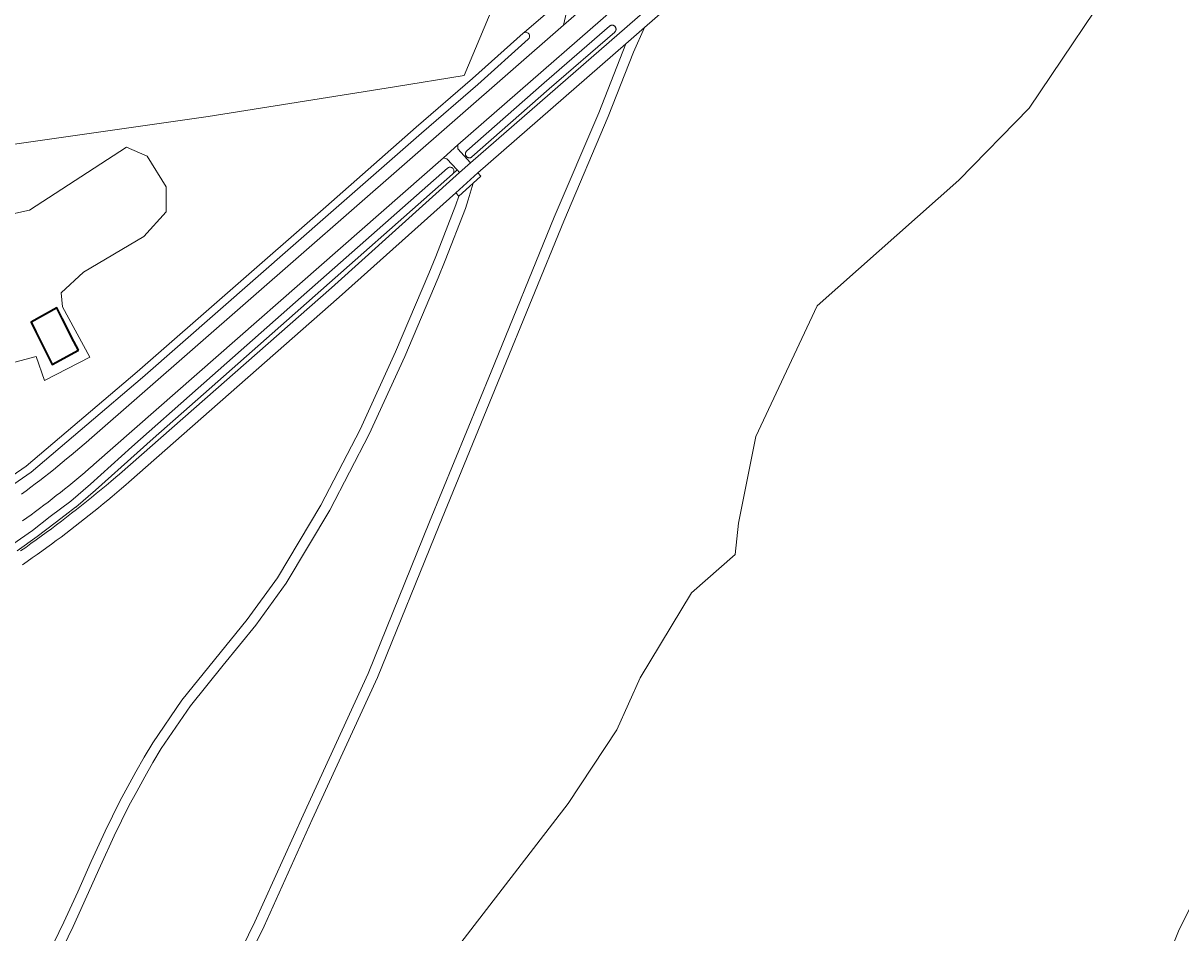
# Model space of a CAD drawing. Header units: metres. Extents: x 152737 to 157444, y 374779 to 378487.
# Tile 19 of 95: x 155292 to 155587, y 375383 to 375615. Entities that reach past the tile are written whole.
import ezdxf
from ezdxf.enums import TextEntityAlignment as Align

# ---------------------------------------------------------------- set-up
doc = ezdxf.new("R2010")
doc.units = ezdxf.units.M
for name, color, linetype, lineweight in [('B-XX-OG-BEBOUWING-GV', 7, 'Continuous', 35), ('B-XX-OG-TERREIN_CULTUURSCHEIDING-GV', 7, 'Continuous', 18), ('B-XX-OG-TOPOGRAFIE-T18', 10, 'Continuous', 18), ('B-XX-OG-WATER-GV', 130, 'Continuous', 18), ('B-XX-OG-WEG-GV', 7, 'Continuous', 18)]:
    doc.layers.add(name, color=color, linetype=linetype, lineweight=lineweight)
doc.styles.add('NLCS-ISO-M-T18', font='NLCS-ISO.ttf', dxfattribs={"height": 1.8})

msp = doc.modelspace()

# ---------------------------------------------------------------- linework, layer by layer
at = {"layer": 'B-XX-OG-BEBOUWING-GV'}
msp.add_lwpolyline([(155306.247, 375531.458), (155305.112, 375533.701), (155302.161, 375539.531), (155300.773, 375542.273), (155294.227, 375538.623), (155295.459, 375536.133), (155298.391, 375530.212), (155299.545, 375527.881)], close=True, dxfattribs=at)
at = {"layer": 'B-XX-OG-TERREIN_CULTUURSCHEIDING-GV'}
for points in [[(155352.071, 375871.754), (155276.014, 375767.408), (155245.406, 375791.292), (155233.58, 375769.495), (155227.268, 375755.54), (155218.933, 375739.797), (155197.939, 375695.739), (155178.61, 375655.176), (155189.194, 375642.873), (155213.271, 375573.023), (155339.27, 375590.983), (155386.676, 375598.558), (155404.437, 375601.431), (155413.534, 375623.116), (155459.704, 375726.832), (155481.277, 375779.177), (155496.302, 375814.849)], [(155496.302, 375814.849), (155481.277, 375779.177), (155459.704, 375726.832), (155413.534, 375623.116), (155404.437, 375601.431), (155386.676, 375598.558), (155339.27, 375590.983), (155213.271, 375573.023)], [(155600.257, 375683.193), (155573.292, 375630.359), (155548.226, 375593.104), (155530.325, 375574.793), (155494.313, 375542.805), (155478.723, 375509.547), (155474.294, 375487.442), (155473.449, 375479.442), (155462.288, 375469.762), (155449.228, 375448.082), (155443.328, 375434.82), (155430.901, 375416.087), (155367.714, 375334.002)], [(155367.714, 375334.002), (155430.901, 375416.087), (155443.328, 375434.82), (155449.228, 375448.082), (155462.288, 375469.762), (155473.449, 375479.442), (155474.294, 375487.442), (155478.723, 375509.547), (155494.313, 375542.805), (155530.325, 375574.793), (155548.226, 375593.104), (155573.292, 375630.359), (155600.257, 375683.193)], [(155454.993, 375629.307), (155402.842, 375583.752), (155402.842, 375582.732), (155406.033, 375579.19), (155463.623, 375629.352)], [(155462.263, 375624.084), (155450.31, 375613.641), (155447.543, 375607.401), (155441.096, 375590.954), (155429.797, 375564.356), (155413.718, 375524.973), (155398.073, 375486.838), (155382.405, 375448.156), (155365.8, 375412.055), (155353.534, 375384.889), (155345.309, 375368.06)], [(155270.97, 375486.85), (155293, 375502.01), (155321.22, 375526.01), (155369.2, 375568.01), (155392.26, 375588.28), (155406.58, 375600.66), (155419.45, 375612.2), (155419.58, 375612.28), (155419.75, 375612.38), (155431.761, 375622.814)], [(155431.761, 375622.814), (155419.75, 375612.38), (155419.91, 375612.41), (155420.08, 375612.45), (155420.26, 375612.44), (155420.42, 375612.4), (155420.58, 375612.33), (155420.73, 375612.22), (155420.86, 375612.1), (155420.97, 375611.97), (155421.05, 375611.82), (155421.1, 375611.66), (155421.11, 375611.47), (155421.11, 375611.29), (155421.07, 375611.14), (155421, 375610.97), (155420.89, 375610.83), (155420.76, 375610.71), (155407.91, 375599.16), (155393.57, 375586.77), (155370.51, 375566.51), (155322.54, 375524.5), (155294.26, 375500.45), (155272.05, 375485.16)], [(155291.801, 375494.844), (155292.97, 375495.711), (155294.134, 375496.585), (155295.293, 375497.465), (155296.447, 375498.351), (155297.597, 375499.244), (155298.741, 375500.143), (155299.881, 375501.048), (155301.015, 375501.959), (155302.144, 375502.877), (155303.269, 375503.801), (155304.388, 375504.731), (155305.503, 375505.667), (155306.611, 375506.609), (155307.715, 375507.557), (155308.814, 375508.512), (155309.012, 375508.685), (155429.699, 375614.201), (155430.996, 375619.753)], [(155342.985, 375369.224), (155351.18, 375385.995), (155363.434, 375413.133), (155380.017, 375449.188), (155395.665, 375487.82), (155411.312, 375525.957), (155427.397, 375565.356), (155438.688, 375591.938), (155445.568, 375609.498), (155407.953, 375576.642), (155408.718, 375575.756), (155406.768, 375574.008), (155405.502, 375569.746), (155404.762, 375567.531), (155399.592, 375554.32), (155397.819, 375549.939), (155389.334, 375529.896), (155380.244, 375510.076), (155370.273, 375490.741), (155359.141, 375472.155), (155351.421, 375461.511), (155343.067, 375451.264), (155334.802, 375440.953), (155327.345, 375430.116), (155325.205, 375426.503), (155323.126, 375422.849), (155321.1, 375419.164), (155319.119, 375415.457), (155315.355, 375407.892), (155311.842, 375400.2), (155308.411, 375392.465), (155304.894, 375384.772), (155301.064, 375376.909)], [(155280.571, 375564.236), (155293.836, 375567.179), (155318.473, 375583.171), (155323.736, 375580.854), (155328.575, 375573.062), (155328.573, 375566.746), (155322.887, 375560.432), (155307.515, 375551.385), (155301.829, 375546.123), (155302.249, 375542.544), (155309.192, 375529.7), (155297.611, 375523.809), (155295.507, 375529.915), (155284.559, 375526.971)], [(155284.559, 375526.971), (155295.507, 375529.915), (155297.611, 375523.809), (155309.192, 375529.7), (155302.249, 375542.544), (155301.829, 375546.123), (155307.515, 375551.385), (155322.887, 375560.432), (155328.573, 375566.746), (155328.575, 375573.062), (155323.736, 375580.854), (155318.473, 375583.171), (155293.836, 375567.179), (155280.571, 375564.236)], [(155289.54, 375482.09), (155294.56, 375485.63), (155299.09, 375489.15), (155304.29, 375493.07), (155309.3, 375497.37), (155319.89, 375506.88), (155336.77, 375521.81), (155361.55, 375543.71), (155400.2, 375577.84), (155400.34, 375577.94), (155400.5, 375578.02), (155400.66, 375578.07), (155400.84, 375578.09), (155401.01, 375578.08), (155401.18, 375578.04), (155401.34, 375577.97), (155401.48, 375577.87), (155401.61, 375577.75), (155401.71, 375577.61), (155401.79, 375577.45), (155401.84, 375577.29), (155401.86, 375577.11), (155401.85, 375576.94), (155401.81, 375576.77), (155401.74, 375576.61), (155401.64, 375576.47), (155401.52, 375576.34), (155402.663, 375577.392), (155400.071, 375580.252), (155399.19, 375580.44), (155310.206, 375502.399), (155309.921, 375502.15), (155308.911, 375501.271), (155307.894, 375500.398), (155306.873, 375499.532), (155305.847, 375498.671), (155304.816, 375497.817), (155303.779, 375496.969), (155302.738, 375496.127), (155301.691, 375495.291), (155300.639, 375494.462), (155299.583, 375493.639), (155298.521, 375492.822), (155297.455, 375492.011), (155296.384, 375491.207), (155295.308, 375490.409), (155294.228, 375489.618), (155293.142, 375488.834), (155292.052, 375488.055)], [(155291.532, 375480.373), (155292.85, 375481.303), (155294.163, 375482.239), (155295.472, 375483.182), (155296.776, 375484.131), (155298.075, 375485.087), (155299.37, 375486.049), (155300.659, 375487.018), (155301.944, 375487.993), (155303.224, 375488.974), (155304.5, 375489.962), (155305.77, 375490.956), (155307.035, 375491.956), (155308.296, 375492.962), (155309.551, 375493.975), (155310.801, 375494.994), (155312.047, 375496.019), (155313.287, 375497.051), (155314.522, 375498.088), (155315.752, 375499.132), (155316.726, 375499.966), (155370.647, 375547.363), (155403.29, 375576.701), (155402.663, 375577.392), (155401.52, 375576.34), (155362.88, 375542.21), (155338.1, 375520.31), (155325.273, 375508.972), (155321.231, 375505.398), (155310.629, 375495.879), (155305.576, 375491.533), (155305.525, 375491.492), (155302.911, 375489.528), (155302.85, 375489.475), (155300.31, 375487.57), (155295.77, 375484.04), (155290.67, 375480.43)], [(155298.704, 375378), (155302.544, 375385.884), (155306.07, 375393.595), (155309.51, 375401.347), (155313.031, 375409.058), (155316.803, 375416.641), (155318.816, 375420.409), (155320.875, 375424.156), (155322.989, 375427.87), (155325.165, 375431.542), (155332.615, 375442.364), (155340.871, 375452.662), (155349.212, 375462.897), (155356.921, 375473.529), (155368.006, 375492.04), (155377.937, 375511.296), (155386.99, 375531.036), (155395.441, 375550.997), (155397.204, 375555.353), (155402.344, 375568.486), (155403.1, 375570.719), (155402.316, 375571.587), (155372.623, 375544.969), (155319.057, 375497.871), (155318.336, 375497.241), (155317.191, 375496.25), (155316.041, 375495.264), (155314.885, 375494.285), (155313.725, 375493.312), (155312.559, 375492.345), (155311.388, 375491.385), (155310.212, 375490.43), (155309.032, 375489.482), (155307.846, 375488.54), (155306.655, 375487.604), (155305.459, 375486.675), (155304.259, 375485.752), (155303.053, 375484.835), (155301.843, 375483.924), (155300.628, 375483.02), (155299.408, 375482.123), (155298.183, 375481.232), (155296.954, 375480.347), (155295.72, 375479.469), (155294.482, 375478.598), (155293.239, 375477.732), (155291.991, 375476.874)], [(155559.859, 375317.384), (155586.477, 375383.982), (155592.878, 375396.791)]]:
    msp.add_lwpolyline(points, dxfattribs=at)
for points in [[(155405.888, 375580.468), (155405.801, 375580.463), (155405.713, 375580.464), (155405.627, 375580.473), (155405.541, 375580.49), (155405.457, 375580.514), (155405.376, 375580.546), (155405.297, 375580.584), (155405.223, 375580.629), (155405.152, 375580.681), (155405.087, 375580.738), (155405.026, 375580.801), (155404.971, 375580.869), (155404.923, 375580.941), (155404.881, 375581.017), (155404.845, 375581.097), (155404.817, 375581.18), (155404.796, 375581.264), (155404.782, 375581.351), (155404.776, 375581.438), (155404.778, 375581.525), (155404.787, 375581.612), (155404.804, 375581.697), (155404.828, 375581.781), (155404.86, 375581.863), (155404.898, 375581.941), (155404.943, 375582.016), (155404.995, 375582.086), (155405.052, 375582.152), (155405.115, 375582.212), (155424.792, 375599.564), (155441.449, 375613.999), (155441.518, 375614.053), (155441.59, 375614.101), (155441.667, 375614.143), (155441.747, 375614.177), (155441.83, 375614.205), (155441.915, 375614.225), (155442.001, 375614.238), (155442.088, 375614.243), (155442.175, 375614.241), (155442.262, 375614.231), (155442.348, 375614.213), (155442.431, 375614.188), (155442.512, 375614.156), (155442.59, 375614.117), (155442.665, 375614.071), (155442.735, 375614.019), (155442.8, 375613.962), (155442.86, 375613.898), (155442.914, 375613.83), (155442.962, 375613.757), (155443.003, 375613.68), (155443.038, 375613.6), (155443.066, 375613.517), (155443.086, 375613.433), (155443.099, 375613.346), (155443.104, 375613.259), (155443.102, 375613.172), (155443.091, 375613.085), (155443.074, 375613), (155443.049, 375612.916), (155443.017, 375612.835), (155442.978, 375612.757), (155442.932, 375612.683), (155442.88, 375612.613), (155442.822, 375612.547), (155442.759, 375612.488), (155426.111, 375598.061), (155406.437, 375580.712), (155406.37, 375580.657), (155406.297, 375580.609), (155406.221, 375580.567), (155406.141, 375580.531), (155406.058, 375580.503), (155405.974, 375580.482)], [(155306.247, 375531.458), (155299.545, 375527.881), (155298.391, 375530.212), (155295.459, 375536.133), (155294.227, 375538.623), (155300.773, 375542.273), (155302.161, 375539.531), (155305.112, 375533.701)]]:
    msp.add_lwpolyline(points, close=True, dxfattribs=at)
at = {"layer": 'B-XX-OG-WATER-GV'}
for points in [[(155272.05, 375485.16), (155294.26, 375500.45), (155322.54, 375524.5), (155370.51, 375566.51), (155393.57, 375586.77), (155407.91, 375599.16), (155420.76, 375610.71), (155420.89, 375610.83), (155421, 375610.97), (155421.07, 375611.14), (155421.11, 375611.29), (155421.11, 375611.47), (155421.1, 375611.66), (155421.05, 375611.82), (155420.97, 375611.97), (155420.86, 375612.1), (155420.73, 375612.22), (155420.58, 375612.33), (155420.42, 375612.4), (155420.26, 375612.44), (155420.08, 375612.45), (155419.91, 375612.41), (155419.75, 375612.38), (155419.58, 375612.28), (155419.45, 375612.2), (155406.58, 375600.66), (155392.26, 375588.28), (155369.2, 375568.01), (155321.22, 375526.01), (155293, 375502.01), (155270.97, 375486.85)], [(155290.67, 375480.43), (155295.77, 375484.04), (155300.31, 375487.57), (155302.85, 375489.475), (155302.911, 375489.528), (155305.525, 375491.492), (155305.576, 375491.533), (155310.629, 375495.879), (155321.231, 375505.398), (155325.273, 375508.972), (155338.1, 375520.31), (155362.88, 375542.21), (155401.52, 375576.34), (155401.64, 375576.47), (155401.74, 375576.61), (155401.81, 375576.77), (155401.85, 375576.94), (155401.86, 375577.11), (155401.84, 375577.29), (155401.79, 375577.45), (155401.71, 375577.61), (155401.61, 375577.75), (155401.48, 375577.87), (155401.34, 375577.97), (155401.18, 375578.04), (155401.01, 375578.08), (155400.84, 375578.09), (155400.66, 375578.07), (155400.5, 375578.02), (155400.34, 375577.94), (155400.2, 375577.84), (155361.55, 375543.71), (155336.77, 375521.81), (155319.89, 375506.88), (155309.3, 375497.37), (155304.29, 375493.07), (155299.09, 375489.15), (155294.56, 375485.63), (155289.54, 375482.09)]]:
    msp.add_lwpolyline(points, dxfattribs=at)
msp.add_lwpolyline([(155405.888, 375580.468), (155405.974, 375580.482), (155406.058, 375580.503), (155406.141, 375580.531), (155406.221, 375580.567), (155406.297, 375580.609), (155406.37, 375580.657), (155406.437, 375580.712), (155426.111, 375598.061), (155442.759, 375612.488), (155442.822, 375612.547), (155442.88, 375612.613), (155442.932, 375612.683), (155442.978, 375612.757), (155443.017, 375612.835), (155443.049, 375612.916), (155443.074, 375613), (155443.091, 375613.085), (155443.102, 375613.172), (155443.104, 375613.259), (155443.099, 375613.346), (155443.086, 375613.433), (155443.066, 375613.517), (155443.038, 375613.6), (155443.003, 375613.68), (155442.962, 375613.757), (155442.914, 375613.83), (155442.86, 375613.898), (155442.8, 375613.962), (155442.735, 375614.019), (155442.665, 375614.071), (155442.59, 375614.117), (155442.512, 375614.156), (155442.431, 375614.188), (155442.348, 375614.213), (155442.262, 375614.231), (155442.175, 375614.241), (155442.088, 375614.243), (155442.001, 375614.238), (155441.915, 375614.225), (155441.83, 375614.205), (155441.747, 375614.177), (155441.667, 375614.143), (155441.59, 375614.101), (155441.518, 375614.053), (155441.449, 375613.999), (155424.792, 375599.564), (155405.115, 375582.212), (155405.052, 375582.152), (155404.995, 375582.086), (155404.943, 375582.016), (155404.898, 375581.941), (155404.86, 375581.863), (155404.828, 375581.781), (155404.804, 375581.697), (155404.787, 375581.612), (155404.778, 375581.525), (155404.776, 375581.438), (155404.782, 375581.351), (155404.796, 375581.264), (155404.817, 375581.18), (155404.845, 375581.097), (155404.881, 375581.017), (155404.923, 375580.941), (155404.971, 375580.869), (155405.026, 375580.801), (155405.087, 375580.738), (155405.152, 375580.681), (155405.223, 375580.629), (155405.297, 375580.584), (155405.376, 375580.546), (155405.457, 375580.514), (155405.541, 375580.49), (155405.627, 375580.473), (155405.713, 375580.464), (155405.801, 375580.463)], close=True, dxfattribs=at)
at = {"layer": 'B-XX-OG-WEG-GV'}
for points in [[(155463.623, 375629.352), (155406.033, 375579.19), (155403.29, 375576.701), (155370.647, 375547.363), (155316.726, 375499.966), (155315.752, 375499.132), (155314.522, 375498.088), (155313.287, 375497.051), (155312.047, 375496.019), (155310.801, 375494.994), (155309.551, 375493.975), (155308.296, 375492.962), (155307.035, 375491.956), (155305.77, 375490.956), (155304.5, 375489.962), (155303.224, 375488.974), (155301.944, 375487.993), (155300.659, 375487.018), (155299.37, 375486.049), (155298.075, 375485.087), (155296.776, 375484.131), (155295.472, 375483.182), (155294.163, 375482.239), (155292.85, 375481.303), (155291.532, 375480.373)], [(155292.052, 375488.055), (155293.142, 375488.834), (155294.228, 375489.618), (155295.308, 375490.409), (155296.384, 375491.207), (155297.455, 375492.011), (155298.521, 375492.822), (155299.583, 375493.639), (155300.639, 375494.462), (155301.691, 375495.291), (155302.738, 375496.127), (155303.779, 375496.969), (155304.816, 375497.817), (155305.847, 375498.671), (155306.873, 375499.532), (155307.894, 375500.398), (155308.911, 375501.271), (155309.921, 375502.15), (155310.206, 375502.399), (155399.19, 375580.44), (155402.842, 375583.752), (155454.993, 375629.307)], [(155291.991, 375476.874), (155293.239, 375477.732), (155294.482, 375478.598), (155295.72, 375479.469), (155296.954, 375480.347), (155298.183, 375481.232), (155299.408, 375482.123), (155300.628, 375483.02), (155301.843, 375483.924), (155303.053, 375484.835), (155304.259, 375485.752), (155305.459, 375486.675), (155306.655, 375487.604), (155307.846, 375488.54), (155309.032, 375489.482), (155310.212, 375490.43), (155311.388, 375491.385), (155312.559, 375492.345), (155313.725, 375493.312), (155314.885, 375494.285), (155316.041, 375495.264), (155317.191, 375496.25), (155318.336, 375497.241), (155319.057, 375497.871), (155372.623, 375544.969), (155402.316, 375571.587), (155407.953, 375576.642), (155445.568, 375609.498), (155450.31, 375613.641), (155462.263, 375624.084)], [(155435.004, 375618.839), (155429.699, 375614.201), (155309.012, 375508.685), (155308.814, 375508.512), (155307.715, 375507.557), (155306.611, 375506.609), (155305.503, 375505.667), (155304.388, 375504.731), (155303.269, 375503.801), (155302.144, 375502.877), (155301.015, 375501.959), (155299.881, 375501.048), (155298.741, 375500.143), (155297.597, 375499.244), (155296.447, 375498.351), (155295.293, 375497.465), (155294.134, 375496.585), (155292.97, 375495.711), (155291.801, 375494.844)], [(155430.996, 375619.753), (155429.699, 375614.201), (155435.004, 375618.839)], [(155345.309, 375368.06), (155353.534, 375384.889), (155365.8, 375412.055), (155382.405, 375448.156), (155398.073, 375486.838), (155413.718, 375524.973), (155429.797, 375564.356), (155441.096, 375590.954), (155447.543, 375607.401), (155450.31, 375613.641), (155445.568, 375609.498), (155438.688, 375591.938), (155427.397, 375565.356), (155411.312, 375525.957), (155395.665, 375487.82), (155380.017, 375449.188), (155363.434, 375413.133), (155351.18, 375385.995), (155342.985, 375369.224)], [(155301.064, 375376.909), (155304.894, 375384.772), (155308.411, 375392.465), (155311.842, 375400.2), (155315.355, 375407.892), (155319.119, 375415.457), (155321.1, 375419.164), (155323.126, 375422.849), (155325.205, 375426.503), (155327.345, 375430.116), (155334.802, 375440.953), (155343.067, 375451.264), (155351.421, 375461.511), (155359.141, 375472.155), (155370.273, 375490.741), (155380.244, 375510.076), (155389.334, 375529.896), (155397.819, 375549.939), (155399.592, 375554.32), (155404.762, 375567.531), (155405.502, 375569.746), (155406.768, 375574.008), (155405.842, 375573.177), (155403.1, 375570.719), (155402.344, 375568.486), (155397.204, 375555.353), (155395.441, 375550.997), (155386.99, 375531.036), (155377.937, 375511.296), (155368.006, 375492.04), (155356.921, 375473.529), (155349.212, 375462.897), (155340.871, 375452.662), (155332.615, 375442.364), (155325.165, 375431.542), (155322.989, 375427.87), (155320.875, 375424.156), (155318.816, 375420.409), (155316.803, 375416.641), (155313.031, 375409.058), (155309.51, 375401.347), (155306.07, 375393.595), (155302.544, 375385.884), (155298.704, 375378)], [(155592.878, 375396.791), (155586.477, 375383.982), (155559.859, 375317.384)]]:
    msp.add_lwpolyline(points, dxfattribs=at)
for points in [[(155402.663, 375577.392), (155403.29, 375576.701), (155406.033, 375579.19), (155402.842, 375582.732), (155402.842, 375583.752), (155399.19, 375580.44), (155400.071, 375580.252)], [(155402.316, 375571.587), (155403.1, 375570.719), (155405.842, 375573.177), (155406.768, 375574.008), (155408.718, 375575.756), (155407.953, 375576.642)]]:
    msp.add_lwpolyline(points, close=True, dxfattribs=at)

# ---------------------------------------------------------------- texts
at = {"layer": 'B-XX-OG-TOPOGRAFIE-T18', "style": 'NLCS-ISO-M-T18'}
msp.add_text('Broekhovenseweg', height=0.0018, rotation=41.2, dxfattribs=at).set_placement((155367.212, 375555.331), align=Align.MIDDLE_CENTER)
msp.add_text('Broekhovenseweg', height=0.0018, rotation=41.2, dxfattribs=at).set_placement((155367.212, 375555.331), align=Align.MIDDLE_CENTER)
msp.add_text('Broekhovenseweg', height=0.0018, rotation=41.2, dxfattribs=at).set_placement((155367.212, 375555.331), align=Align.MIDDLE_CENTER)
msp.add_text('Broekhovenseweg', height=0.0018, rotation=41.2, dxfattribs=at).set_placement((155367.212, 375555.331), align=Align.MIDDLE_CENTER)
msp.add_text('Broekhovenseweg', height=0.0018, rotation=41.2, dxfattribs=at).set_placement((155367.212, 375555.331), align=Align.MIDDLE_CENTER)
msp.add_text('Broekhovenseweg', height=0.0018, rotation=41.2, dxfattribs=at).set_placement((155367.212, 375555.331), align=Align.MIDDLE_CENTER)
msp.add_text('Broekhovenseweg', height=0.0018, rotation=41.2, dxfattribs=at).set_placement((155367.212, 375555.331), align=Align.MIDDLE_CENTER)
msp.add_text('Broekhovenseweg', height=0.0018, rotation=41.2, dxfattribs=at).set_placement((155367.212, 375555.331), align=Align.MIDDLE_CENTER)
msp.add_text('Broekhovenseweg', height=0.0018, rotation=41.2, dxfattribs=at).set_placement((155367.212, 375555.331), align=Align.MIDDLE_CENTER)
msp.add_text('Broekhovenseweg', height=0.0018, rotation=41.2, dxfattribs=at).set_placement((155367.212, 375555.331), align=Align.MIDDLE_CENTER)
msp.add_text('Broekhovenseweg', height=0.0018, rotation=41.2, dxfattribs=at).set_placement((155367.212, 375555.331), align=Align.MIDDLE_CENTER)
msp.add_text('Broekhovenseweg', height=0.0018, rotation=41.2, dxfattribs=at).set_placement((155367.212, 375555.331), align=Align.MIDDLE_CENTER)
msp.add_text('Broekhovenseweg', height=0.0018, rotation=41.2, dxfattribs=at).set_placement((155367.212, 375555.331), align=Align.MIDDLE_CENTER)

doc.saveas('drawing.dxf')
